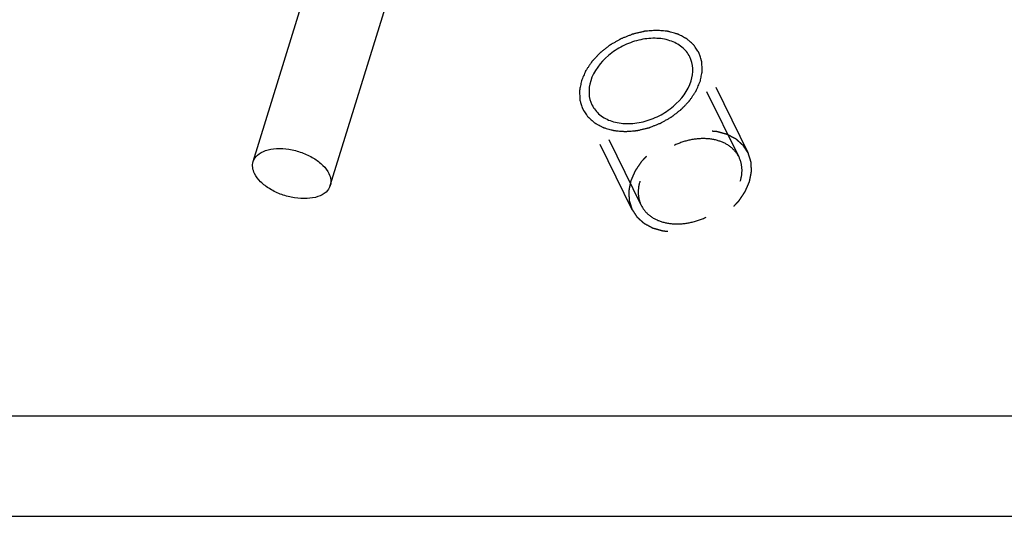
# Model space of a CAD drawing. Header units: millimetres. Extents: x 0 to 410, y 0 to 287.
# Tile 12 of 57: x 282 to 312, y 113 to 128. Entities that reach past the tile are written whole.
import ezdxf

# ---------------------------------------------------------------- set-up
doc = ezdxf.new("R2010")
doc.units = ezdxf.units.MM
doc.header["$LTSCALE"] = 22.55
doc.linetypes.add('HIDDEN', pattern=[0.2, 0.1, -0.1])
doc.layers.get('0').update_dxf_attribs({"linetype": 'CONTINUOUS'})
doc.layers.add('1_ASSI', color=7, linetype='CONTINUOUS')
doc.layers.add('DEFAULT_2', color=8, linetype='HIDDEN')

msp = doc.modelspace()

# ---------------------------------------------------------------- linework, layer by layer
at = {"color": 7, "linetype": 'Continuous'}
for p, q in [((288.94624, 123.50214), (292.57723, 135.25205)), ((291.33479, 122.76402), (294.96578, 134.51393)), ((257.4483, 115.6237), (338.04114, 115.6237)), ((258.97351, 112.51565), (339.56635, 112.51565))]:
    msp.add_line(p, q, dxfattribs=at)
at = {"color": 2, "linetype": 'Continuous'}
for points in [[(302.79422, 126.00278), (302.79913, 126.02814), (302.80895, 126.07886), (302.82374, 126.15494), (302.83584, 126.21831), (302.84477, 126.26274), (302.84915, 126.28801), (302.85447, 126.30729), (302.85199, 126.32532), (302.8514, 126.3498), (302.8491, 126.39243), (302.84654, 126.45346), (302.84349, 126.51437), (302.84187, 126.55716), (302.84022, 126.58139), (302.84101, 126.6002), (302.83404, 126.61655), (302.82746, 126.63922), (302.81467, 126.67848), (302.79713, 126.73481), (302.77911, 126.79096), (302.767, 126.83046), (302.75935, 126.85275), (302.75565, 126.87028), (302.74418, 126.88467), (302.7316, 126.90495), (302.70832, 126.93993), (302.67577, 126.99022), (302.64278, 127.04024), (302.62012, 127.07558), (302.60656, 127.0953), (302.5981, 127.11141), (302.58311, 127.12248), (302.5654, 127.139), (302.53335, 127.16708), (302.48817, 127.20768), (302.4426, 127.24794), (302.41108, 127.27648), (302.39253, 127.29229), (302.38015, 127.30554), (302.3619, 127.31345), (302.33962, 127.32585), (302.29967, 127.34669), (302.24314, 127.37696), (302.18627, 127.40688), (302.14679, 127.42821), (302.12378, 127.43984), (302.10776, 127.45012), (302.08701, 127.45446), (302.06098, 127.46232), (302.01467, 127.4751), (301.94894, 127.49391), (301.88293, 127.51234), (301.837, 127.52565), (301.81037, 127.53267), (301.79148, 127.53958), (301.76845, 127.54019), (301.73919, 127.54319), (301.6873, 127.54743), (301.61354, 127.55406), (301.53962, 127.5603), (301.48797, 127.56509), (301.45833, 127.56722), (301.43646, 127.57053), (301.41323, 127.56729), (301.38274, 127.56525), (301.32916, 127.56061), (301.25273, 127.5546), (301.17625, 127.54818), (301.12274, 127.54411), (301.09213, 127.54119), (301.06929, 127.54065), (301.04597, 127.5338), (301.01504, 127.52687), (300.96085, 127.51371), (300.88346, 127.49549), (300.80609, 127.47689), (300.75187, 127.46426), (300.72099, 127.45649), (300.69755, 127.45222), (300.67516, 127.442), (300.64494, 127.43044), (300.59222, 127.40925), (300.51681, 127.37953), (300.44149, 127.34944), (300.38864, 127.32876), (300.35862, 127.3164), (300.33561, 127.30865), (300.31451, 127.29511), (300.2857, 127.27908), (300.23561, 127.25009), (300.16385, 127.20919), (300.09229, 127.16798), (300.04192, 127.13942), (300.01356, 127.12271), (299.99108, 127.11128), (299.97323, 127.09562), (299.94781, 127.07622), (299.90409, 127.04158), (299.84119, 126.99249), (299.77859, 126.94315), (299.73444, 126.90885), (299.7097, 126.88892), (299.68978, 126.8749), (299.67505, 126.85731), (299.6536, 126.8351), (299.6169, 126.79565), (299.56399, 126.73961), (299.51144, 126.68339), (299.47425, 126.6442), (299.45358, 126.62157), (299.43645, 126.60525), (299.42554, 126.58646), (299.40882, 126.56226), (299.38059, 126.51951), (299.33967, 126.45867), (299.29915, 126.39769), (299.27035, 126.35513), (299.25453, 126.33064), (299.24087, 126.31275), (299.23406, 126.29301), (299.22259, 126.26733), (299.20362, 126.22209), (299.17595, 126.15762), (299.143, 126.08019), (299.12098, 126.02859), (299.10998, 126.00278)], [(299.10998, 126.00278), (299.10506, 125.97742), (299.09525, 125.92671), (299.08045, 125.85063), (299.06836, 125.78726), (299.05943, 125.74283), (299.05505, 125.71756), (299.04972, 125.69828), (299.05221, 125.68025), (299.05279, 125.65577), (299.0551, 125.61314), (299.05766, 125.55211), (299.0607, 125.4912), (299.06233, 125.4484), (299.06398, 125.42418), (299.06319, 125.40537), (299.07016, 125.38901), (299.07674, 125.36635), (299.08952, 125.32708), (299.10707, 125.27076), (299.12509, 125.21461), (299.1372, 125.1751), (299.14485, 125.15282), (299.14855, 125.13529), (299.16001, 125.1209), (299.17259, 125.10061), (299.19588, 125.06563), (299.22843, 125.01535), (299.26142, 124.96532), (299.28408, 124.92999), (299.29764, 124.91026), (299.3061, 124.89415), (299.32109, 124.88308), (299.33879, 124.86656), (299.37085, 124.83848), (299.41603, 124.79789), (299.4616, 124.75762), (299.49311, 124.72909), (299.51167, 124.71328), (299.52405, 124.70003), (299.5423, 124.69212), (299.56458, 124.67971), (299.60453, 124.65888), (299.66106, 124.6286), (299.71792, 124.59868), (299.75741, 124.57735), (299.78042, 124.56572), (299.79643, 124.55544), (299.81719, 124.5511), (299.84322, 124.54325), (299.88953, 124.53047), (299.95526, 124.51166), (300.02127, 124.49323), (300.0672, 124.47992), (300.09383, 124.4729), (300.11272, 124.46599), (300.13575, 124.46538), (300.16501, 124.46237), (300.2169, 124.45814), (300.29065, 124.4515), (300.36458, 124.44527), (300.41623, 124.44047), (300.44587, 124.43835), (300.46774, 124.43504), (300.49096, 124.43828), (300.52146, 124.44032), (300.57504, 124.44495), (300.65147, 124.45097), (300.72795, 124.45738), (300.78145, 124.46146), (300.81207, 124.46438), (300.83491, 124.46491), (300.85823, 124.47176), (300.88915, 124.4787), (300.94335, 124.49186), (301.02074, 124.51008), (301.09811, 124.52868), (301.15233, 124.5413), (301.18321, 124.54908), (301.20665, 124.55335), (301.22904, 124.56357), (301.25926, 124.57512), (301.31198, 124.59632), (301.38739, 124.62604), (301.46271, 124.65612), (301.51556, 124.67681), (301.54557, 124.68916), (301.56859, 124.69692), (301.58969, 124.71045), (301.61849, 124.72648), (301.66859, 124.75548), (301.74035, 124.79638), (301.8119, 124.83758), (301.86228, 124.86614), (301.89064, 124.88286), (301.91311, 124.89429), (301.93097, 124.90994), (301.95638, 124.92934), (302.00011, 124.96398), (302.06301, 125.01308), (302.1256, 125.06242), (302.16976, 125.09672), (302.1945, 125.11665), (302.21442, 125.13066), (302.22915, 125.14826), (302.2506, 125.17047), (302.28729, 125.20992), (302.3402, 125.26596), (302.39276, 125.32218), (302.42995, 125.36137), (302.45062, 125.38399), (302.46775, 125.40031), (302.47866, 125.41911), (302.49538, 125.4433), (302.52361, 125.48605), (302.56453, 125.5469), (302.60505, 125.60788), (302.63385, 125.65043), (302.64967, 125.67493), (302.66333, 125.69281), (302.67014, 125.71256), (302.68161, 125.73823), (302.70057, 125.78347), (302.72824, 125.84794), (302.7612, 125.92537), (302.78322, 125.97698), (302.79422, 126.00278)]]:
    msp.add_open_spline(points, degree=3, knots=[0, 0, 0, 0, 0.015625, 0.03125, 0.046875, 0.0546875, 0.05859375, 0.0625, 0.06640625, 0.0703125, 0.078125, 0.09375, 0.109375, 0.1171875, 0.12109375, 0.125, 0.12890625, 0.1328125, 0.140625, 0.15625, 0.171875, 0.1796875, 0.18359375, 0.1875, 0.19140625, 0.1953125, 0.203125, 0.21875, 0.234375, 0.2421875, 0.24609375, 0.25, 0.25390625, 0.2578125, 0.265625, 0.28125, 0.296875, 0.3046875, 0.30859375, 0.3125, 0.31640625, 0.3203125, 0.328125, 0.34375, 0.359375, 0.3671875, 0.37109375, 0.375, 0.37890625, 0.3828125, 0.390625, 0.40625, 0.421875, 0.4296875, 0.43359375, 0.4375, 0.44140625, 0.4453125, 0.453125, 0.46875, 0.484375, 0.4921875, 0.49609375, 0.5, 0.50390625, 0.5078125, 0.515625, 0.53125, 0.546875, 0.5546875, 0.55859375, 0.5625, 0.56640625, 0.5703125, 0.578125, 0.59375, 0.609375, 0.6171875, 0.62109375, 0.625, 0.62890625, 0.6328125, 0.640625, 0.65625, 0.671875, 0.6796875, 0.68359375, 0.6875, 0.69140625, 0.6953125, 0.703125, 0.71875, 0.734375, 0.7421875, 0.74609375, 0.75, 0.75390625, 0.7578125, 0.765625, 0.78125, 0.796875, 0.8046875, 0.80859375, 0.8125, 0.81640625, 0.8203125, 0.828125, 0.84375, 0.859375, 0.8671875, 0.87109375, 0.875, 0.87890625, 0.8828125, 0.890625, 0.90625, 0.921875, 0.9296875, 0.93359375, 0.9375, 0.94140625, 0.9453125, 0.953125, 0.96875, 0.984375, 1, 1, 1, 1], dxfattribs=at)
at = {"color": 7, "linetype": 'Continuous'}
for points, knots in [([(288.94628, 123.50227), (288.97013, 123.57937), (289.07725, 123.73165), (289.34199, 123.86615), (289.67972, 123.92222), (290.06231, 123.89783), (290.45245, 123.79646), (290.81126, 123.62786), (291.10267, 123.40963), (291.24577, 123.22696), (291.29184, 123.13308)], [0, 0, 0, 0, 0.0879206, 0.19150646, 0.31584439, 0.45700164, 0.60613831, 0.75253789, 0.88608755, 1, 1, 1, 1]), ([(288.98919, 123.13308), (288.95996, 123.19264), (288.91908, 123.3149), (288.92859, 123.4451), (288.94628, 123.50227)], [0, 0, 0, 0, 0.5257572, 1, 1, 1, 1]), ([(291.33475, 122.76389), (291.31089, 122.68679), (291.20378, 122.53452), (290.93904, 122.40002), (290.6013, 122.34395), (290.21871, 122.36834), (289.82858, 122.46971), (289.46976, 122.63831), (289.17835, 122.85654), (289.03525, 123.03921), (288.98919, 123.13308)], [0, 0, 0, 0, 0.0879206, 0.19150646, 0.31584439, 0.45700164, 0.60613831, 0.75253789, 0.88608755, 1, 1, 1, 1]), ([(291.29184, 123.13308), (291.32107, 123.07352), (291.36195, 122.95126), (291.35243, 122.82106), (291.33475, 122.76389)], [0, 0, 0, 0, 0.5257572, 1, 1, 1, 1])]:
    msp.add_open_spline(points, degree=3, knots=knots, dxfattribs=at)
at = {"layer": '1_ASSI', "color": 8, "linetype": 'HIDDEN'}
for p, q in [((303.99223, 123.63815), (302.46702, 126.7462)), ((300.96239, 122.15132), (299.43718, 125.25937))]:
    msp.add_line(p, q, dxfattribs=at)
at = {"layer": '1_ASSI', "color": 7, "linetype": 'Continuous'}
for points, knots in [([(302.46705, 126.74615), (302.40978, 126.86286), (302.23239, 127.08023), (301.84446, 127.27845), (301.37671, 127.34656), (300.87284, 127.28431), (300.37737, 127.09866), (299.81341, 126.72892), (299.49197, 126.3075), (299.39781, 126.00278)], [0, 0, 0, 0, 0.10245483, 0.21314433, 0.33593059, 0.46959084, 0.60932989, 0.74865881, 1, 1, 1, 1]), ([(302.50639, 126.00278), (302.545, 126.12772), (302.58358, 126.38347), (302.52077, 126.63666), (302.46705, 126.74615)], [0, 0, 0, 0, 0.51741373, 1, 1, 1, 1]), ([(299.39781, 126.00278), (299.3592, 125.87785), (299.32062, 125.62209), (299.38343, 125.36891), (299.43715, 125.25942)], [0, 0, 0, 0, 0.51741373, 1, 1, 1, 1]), ([(299.43715, 125.25942), (299.49442, 125.1427), (299.6718, 124.92534), (300.05974, 124.72711), (300.52748, 124.65901), (301.03135, 124.72125), (301.52683, 124.9069), (302.09079, 125.27664), (302.41223, 125.69807), (302.50639, 126.00278)], [0, 0, 0, 0, 0.10245483, 0.21314433, 0.33593059, 0.46959084, 0.60932989, 0.74865881, 1, 1, 1, 1])]:
    msp.add_open_spline(points, degree=3, knots=knots, dxfattribs=at)
at = {"layer": '1_ASSI', "color": 8, "linetype": 'HIDDEN'}
for points, knots in [([(303.99226, 123.6381), (303.93499, 123.75481), (303.7576, 123.97218), (303.36967, 124.1704), (302.90192, 124.23851), (302.39805, 124.17626), (301.90258, 123.99061), (301.33862, 123.62087), (301.01718, 123.19945), (300.92302, 122.89473)], [0, 0, 0, 0, 0.10245483, 0.21314433, 0.33593059, 0.46959084, 0.60932989, 0.74865881, 1, 1, 1, 1]), ([(304.0316, 122.89473), (304.07021, 123.01967), (304.10879, 123.27542), (304.04598, 123.52861), (303.99226, 123.6381)], [0, 0, 0, 0, 0.51741373, 1, 1, 1, 1]), ([(300.92302, 122.89473), (300.88441, 122.7698), (300.84583, 122.51404), (300.90864, 122.26086), (300.96236, 122.15137)], [0, 0, 0, 0, 0.51741373, 1, 1, 1, 1]), ([(300.96236, 122.15137), (301.01963, 122.03465), (301.19701, 121.81729), (301.58495, 121.61906), (302.05269, 121.55096), (302.55656, 121.6132), (303.05204, 121.79885), (303.616, 122.16859), (303.93744, 122.59002), (304.0316, 122.89473)], [0, 0, 0, 0, 0.10245483, 0.21314433, 0.33593059, 0.46959084, 0.60932989, 0.74865881, 1, 1, 1, 1])]:
    msp.add_open_spline(points, degree=3, knots=knots, dxfattribs=at)
at = {"layer": 'DEFAULT_2', "color": 8, "linetype": 'HIDDEN'}
for p, q in [((304.27277, 123.77582), (302.74756, 126.88387)), ((300.68184, 122.01365), (299.15664, 125.1217))]:
    msp.add_line(p, q, dxfattribs=at)
for points in [[(304.31943, 122.89473), (304.32434, 122.92009), (304.33415, 122.97081), (304.34895, 123.04689), (304.36105, 123.11026), (304.36998, 123.15469), (304.37436, 123.17996), (304.37968, 123.19924), (304.3772, 123.21727), (304.37661, 123.24175), (304.37431, 123.28438), (304.37175, 123.34541), (304.3687, 123.40632), (304.36708, 123.44911), (304.36543, 123.47334), (304.36622, 123.49215), (304.35925, 123.5085), (304.35267, 123.53117), (304.33988, 123.57043), (304.32234, 123.62676), (304.30432, 123.68291), (304.29221, 123.72241), (304.28456, 123.7447), (304.28086, 123.76223), (304.26939, 123.77662), (304.25681, 123.7969), (304.23353, 123.83188), (304.20098, 123.88217), (304.16799, 123.93219), (304.14533, 123.96753), (304.13177, 123.98725), (304.12331, 124.00336), (304.10832, 124.01443), (304.09061, 124.03095), (304.05856, 124.05903), (304.01338, 124.09963), (303.96781, 124.13989), (303.93629, 124.16843), (303.91774, 124.18424), (303.90536, 124.19749), (303.88711, 124.2054), (303.86483, 124.2178), (303.82488, 124.23864), (303.76835, 124.26891), (303.71148, 124.29883), (303.672, 124.32016), (303.64899, 124.33179), (303.63297, 124.34207), (303.61221, 124.34641), (303.58619, 124.35427), (303.53987, 124.36705), (303.47415, 124.38586), (303.40814, 124.40429), (303.36221, 124.4176), (303.33558, 124.42462), (303.31669, 124.43153), (303.29366, 124.43214), (303.2644, 124.43514), (303.21251, 124.43938), (303.13875, 124.44601), (303.06483, 124.45225), (303.01318, 124.45704), (302.98354, 124.45917), (302.96166, 124.46248), (302.93844, 124.45924), (302.90795, 124.4572), (302.85437, 124.45256), (302.77794, 124.44655), (302.70146, 124.44013), (302.64795, 124.43606), (302.61734, 124.43314), (302.5945, 124.4326), (302.57118, 124.42575), (302.54025, 124.41882), (302.48606, 124.40566), (302.40867, 124.38744), (302.3313, 124.36884), (302.27708, 124.35621), (302.2462, 124.34844), (302.22276, 124.34417), (302.20037, 124.33395), (302.17015, 124.32239), (302.11743, 124.3012), (302.04202, 124.27148), (301.9667, 124.24139), (301.91385, 124.22071), (301.88383, 124.20835), (301.86082, 124.2006), (301.83972, 124.18706), (301.81091, 124.17103), (301.76082, 124.14204), (301.68906, 124.10114), (301.6175, 124.05993), (301.56713, 124.03137), (301.53877, 124.01466), (301.51629, 124.00323), (301.49844, 123.98757), (301.47302, 123.96817), (301.4293, 123.93353), (301.3664, 123.88444), (301.3038, 123.8351), (301.25965, 123.8008), (301.23491, 123.78087), (301.21499, 123.76685), (301.20026, 123.74926), (301.17881, 123.72705), (301.14211, 123.6876), (301.0892, 123.63156), (301.03665, 123.57534), (300.99946, 123.53615), (300.97879, 123.51352), (300.96166, 123.4972), (300.95075, 123.47841), (300.93403, 123.45421), (300.9058, 123.41146), (300.86488, 123.35062), (300.82436, 123.28964), (300.79556, 123.24708), (300.77974, 123.22259), (300.76608, 123.2047), (300.75927, 123.18496), (300.7478, 123.15928), (300.72883, 123.11404), (300.70116, 123.04957), (300.66821, 122.97214), (300.64619, 122.92054), (300.63519, 122.89473)], [(300.63519, 122.89473), (300.63027, 122.86937), (300.62046, 122.81866), (300.60566, 122.74258), (300.59357, 122.67921), (300.58464, 122.63478), (300.58026, 122.60951), (300.57493, 122.59023), (300.57742, 122.5722), (300.578, 122.54772), (300.58031, 122.50509), (300.58287, 122.44406), (300.58591, 122.38315), (300.58754, 122.34035), (300.58919, 122.31613), (300.5884, 122.29732), (300.59537, 122.28096), (300.60195, 122.2583), (300.61473, 122.21903), (300.63228, 122.16271), (300.6503, 122.10656), (300.66241, 122.06705), (300.67005, 122.04477), (300.67376, 122.02724), (300.68522, 122.01285), (300.6978, 121.99256), (300.72109, 121.95758), (300.75364, 121.9073), (300.78663, 121.85727), (300.80929, 121.82194), (300.82285, 121.80221), (300.83131, 121.7861), (300.8463, 121.77503), (300.864, 121.75851), (300.89606, 121.73043), (300.94124, 121.68984), (300.98681, 121.64957), (301.01832, 121.62104), (301.03688, 121.60523), (301.04926, 121.59198), (301.06751, 121.58407), (301.08979, 121.57166), (301.12974, 121.55083), (301.18627, 121.52055), (301.24313, 121.49063), (301.28262, 121.46931), (301.30563, 121.45767), (301.32164, 121.44739), (301.3424, 121.44305), (301.36843, 121.4352), (301.41474, 121.42242), (301.48047, 121.40361), (301.54648, 121.38518), (301.5924, 121.37187), (301.61904, 121.36485), (301.63793, 121.35794), (301.66096, 121.35733), (301.69022, 121.35432), (301.74211, 121.35009), (301.81586, 121.34345), (301.88979, 121.33722), (301.94144, 121.33242), (301.97107, 121.3303), (301.99295, 121.32699), (302.01617, 121.33023), (302.04667, 121.33227), (302.10025, 121.3369), (302.17668, 121.34292), (302.25316, 121.34933), (302.30666, 121.35341), (302.33728, 121.35633), (302.36012, 121.35686), (302.38344, 121.36371), (302.41436, 121.37065), (302.46856, 121.38381), (302.54594, 121.40203), (302.62332, 121.42063), (302.67753, 121.43325), (302.70842, 121.44103), (302.73186, 121.4453), (302.75425, 121.45552), (302.78447, 121.46707), (302.83719, 121.48827), (302.9126, 121.51799), (302.98792, 121.54807), (303.04076, 121.56876), (303.07078, 121.58111), (303.0938, 121.58887), (303.1149, 121.60241), (303.1437, 121.61843), (303.1938, 121.64743), (303.26556, 121.68833), (303.33711, 121.72953), (303.38749, 121.75809), (303.41585, 121.77481), (303.43832, 121.78624), (303.45618, 121.80189), (303.48159, 121.82129), (303.52532, 121.85593), (303.58822, 121.90503), (303.65081, 121.95437), (303.69496, 121.98867), (303.71971, 122.0086), (303.73963, 122.02261), (303.75436, 122.04021), (303.77581, 122.06242), (303.8125, 122.10187), (303.86541, 122.15791), (303.91797, 122.21413), (303.95516, 122.25332), (303.97583, 122.27594), (303.99296, 122.29226), (304.00387, 122.31106), (304.02059, 122.33526), (304.04882, 122.378), (304.08974, 122.43885), (304.13026, 122.49983), (304.15906, 122.54238), (304.17488, 122.56688), (304.18854, 122.58476), (304.19535, 122.60451), (304.20682, 122.63019), (304.22578, 122.67542), (304.25345, 122.73989), (304.28641, 122.81732), (304.30843, 122.86893), (304.31943, 122.89473)]]:
    msp.add_open_spline(points, degree=3, knots=[0, 0, 0, 0, 0.015625, 0.03125, 0.046875, 0.0546875, 0.05859375, 0.0625, 0.06640625, 0.0703125, 0.078125, 0.09375, 0.109375, 0.1171875, 0.12109375, 0.125, 0.12890625, 0.1328125, 0.140625, 0.15625, 0.171875, 0.1796875, 0.18359375, 0.1875, 0.19140625, 0.1953125, 0.203125, 0.21875, 0.234375, 0.2421875, 0.24609375, 0.25, 0.25390625, 0.2578125, 0.265625, 0.28125, 0.296875, 0.3046875, 0.30859375, 0.3125, 0.31640625, 0.3203125, 0.328125, 0.34375, 0.359375, 0.3671875, 0.37109375, 0.375, 0.37890625, 0.3828125, 0.390625, 0.40625, 0.421875, 0.4296875, 0.43359375, 0.4375, 0.44140625, 0.4453125, 0.453125, 0.46875, 0.484375, 0.4921875, 0.49609375, 0.5, 0.50390625, 0.5078125, 0.515625, 0.53125, 0.546875, 0.5546875, 0.55859375, 0.5625, 0.56640625, 0.5703125, 0.578125, 0.59375, 0.609375, 0.6171875, 0.62109375, 0.625, 0.62890625, 0.6328125, 0.640625, 0.65625, 0.671875, 0.6796875, 0.68359375, 0.6875, 0.69140625, 0.6953125, 0.703125, 0.71875, 0.734375, 0.7421875, 0.74609375, 0.75, 0.75390625, 0.7578125, 0.765625, 0.78125, 0.796875, 0.8046875, 0.80859375, 0.8125, 0.81640625, 0.8203125, 0.828125, 0.84375, 0.859375, 0.8671875, 0.87109375, 0.875, 0.87890625, 0.8828125, 0.890625, 0.90625, 0.921875, 0.9296875, 0.93359375, 0.9375, 0.94140625, 0.9453125, 0.953125, 0.96875, 0.984375, 1, 1, 1, 1], dxfattribs=at)

doc.saveas('drawing.dxf')
